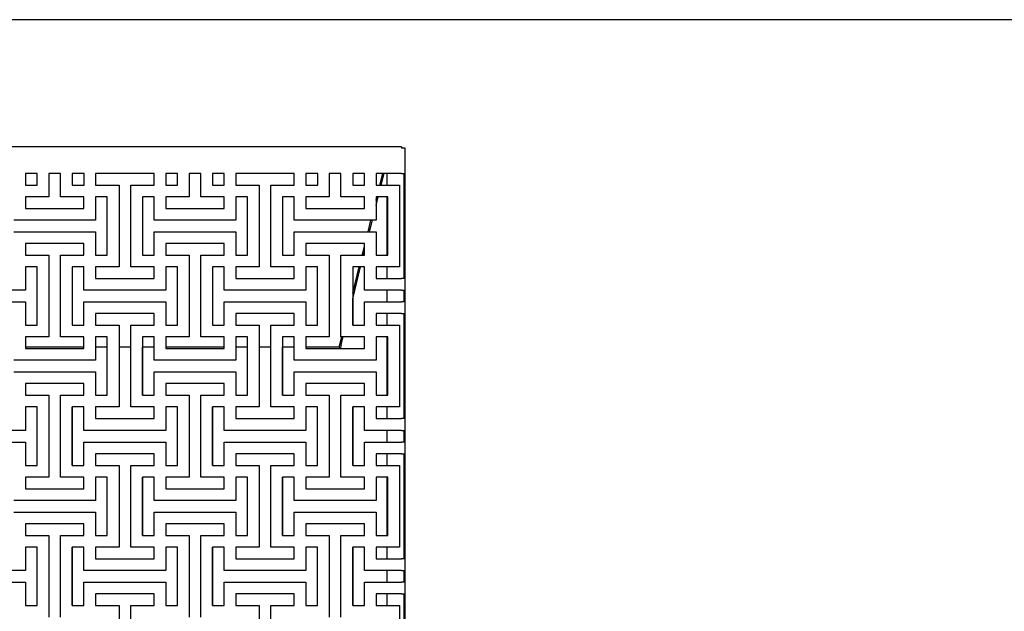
# Model space of a CAD drawing. Header units: millimetres. Extents: x 441 to 4541, y 1015 to 3885.
# Tile 6 of 33: x 1322 to 2200, y 3357 to 3885. Entities that reach past the tile are written whole.
import ezdxf

# ---------------------------------------------------------------- set-up
doc = ezdxf.new("R2010")
doc.units = ezdxf.units.MM
doc.header["$LTSCALE"] = 15
doc.layers.add('SCHIZZI', color=9, linetype='Continuous')

msp = doc.modelspace()

# ---------------------------------------------------------------- linework, layer by layer
for p, q in [((1662.2, 3771.74), (793.6, 3771.74)), ((1662.2, 3771.74), (1662.2, 3770.49)), ((1665.4, 3770.49), (1662.2, 3770.49)), ((1665.4, 3747.84), (1665.4, 3770.49)), ((1326.86, 3747.84), (1326.86, 3737.43)), ((1337.33, 3747.84), (1326.86, 3747.84)), ((1337.33, 3737.43), (1337.33, 3747.84)), ((1358.11, 3747.84), (1347.7, 3747.84)), ((1347.7, 3747.84), (1347.7, 3727.01)), ((1358.11, 3727.01), (1358.11, 3747.84)), ((1368.53, 3747.84), (1368.53, 3737.43)), ((1378.99, 3747.84), (1368.53, 3747.84)), ((1378.99, 3737.43), (1378.99, 3747.84)), ((1441.45, 3747.84), (1389.36, 3747.84)), ((1389.36, 3747.84), (1389.36, 3737.43)), ((1441.45, 3737.43), (1441.45, 3747.84)), ((1451.86, 3747.84), (1451.86, 3737.43)), ((1462.33, 3747.84), (1451.86, 3747.84)), ((1462.33, 3737.43), (1462.33, 3747.84)), ((1483.11, 3747.84), (1472.7, 3747.84)), ((1472.7, 3747.84), (1472.7, 3727.01)), ((1483.11, 3727.01), (1483.11, 3747.84)), ((1493.53, 3747.84), (1493.53, 3737.43)), ((1503.99, 3747.84), (1493.53, 3747.84)), ((1503.99, 3737.43), (1503.99, 3747.84)), ((1566.45, 3747.84), (1514.36, 3747.84)), ((1514.36, 3747.84), (1514.36, 3737.43)), ((1566.45, 3737.43), (1566.45, 3747.84)), ((1576.86, 3747.84), (1576.86, 3737.43)), ((1587.33, 3747.84), (1576.86, 3747.84)), ((1587.33, 3737.43), (1587.33, 3747.84)), ((1608.11, 3747.84), (1597.7, 3747.84)), ((1597.7, 3747.84), (1597.7, 3727.01)), ((1608.11, 3727.01), (1608.11, 3747.84)), ((1618.53, 3747.84), (1618.53, 3737.43)), ((1628.99, 3747.84), (1618.53, 3747.84)), ((1628.99, 3737.43), (1628.99, 3747.84)), ((1662.2, 3747.84), (1639.36, 3747.84)), ((1639.36, 3747.84), (1639.36, 3737.43)), ((1642.69, 3737.43), (1645.3, 3747.84)), ((1643.93, 3737.43), (1646.54, 3747.84)), ((1649.2, 3737.43), (1649.2, 3747.84)), ((1662.2, 3747.84), (1665.4, 3747.84)), ((1664.2, 3747.84), (1664.2, 3737.43)), ((1665.4, 3737.43), (1665.4, 3747.84)), ((1326.86, 3737.43), (1337.33, 3737.43)), ((1368.53, 3737.43), (1378.99, 3737.43)), ((1389.36, 3737.43), (1410.2, 3737.43)), ((1410.2, 3737.43), (1410.2, 3664.51)), ((1420.61, 3664.51), (1420.61, 3737.43)), ((1420.61, 3737.43), (1441.45, 3737.43)), ((1451.86, 3737.43), (1462.33, 3737.43)), ((1493.53, 3737.43), (1503.99, 3737.43)), ((1514.36, 3737.43), (1535.2, 3737.43)), ((1535.2, 3737.43), (1535.2, 3664.51)), ((1545.61, 3664.51), (1545.61, 3737.43)), ((1545.61, 3737.43), (1566.45, 3737.43)), ((1576.86, 3737.43), (1587.33, 3737.43)), ((1618.53, 3737.43), (1628.99, 3737.43)), ((1639.36, 3737.43), (1660.2, 3737.43)), ((1660.2, 3737.43), (1660.2, 3664.51)), ((1664.2, 3737.43), (1665.4, 3737.43)), ((1664.2, 3737.43), (1664.2, 3664.51)), ((1665.4, 3664.51), (1665.4, 3737.43)), ((1347.7, 3727.01), (1326.86, 3727.01)), ((1326.86, 3727.01), (1326.86, 3716.59)), ((1378.95, 3727.01), (1358.11, 3727.01)), ((1378.95, 3716.59), (1378.95, 3727.01)), ((1399.78, 3727.01), (1389.36, 3727.01)), ((1389.36, 3727.01), (1389.36, 3706.18)), ((1399.78, 3674.93), (1399.78, 3727.01)), ((1441.45, 3727.01), (1431.03, 3727.01)), ((1431.03, 3727.01), (1431.03, 3674.93)), ((1441.45, 3706.18), (1441.45, 3727.01)), ((1472.7, 3727.01), (1451.86, 3727.01)), ((1451.86, 3727.01), (1451.86, 3716.59)), ((1503.95, 3727.01), (1483.11, 3727.01)), ((1503.95, 3716.59), (1503.95, 3727.01)), ((1524.78, 3727.01), (1514.36, 3727.01)), ((1514.36, 3727.01), (1514.36, 3706.18)), ((1524.78, 3674.93), (1524.78, 3727.01)), ((1566.45, 3727.01), (1556.03, 3727.01)), ((1556.03, 3727.01), (1556.03, 3674.93)), ((1566.45, 3706.18), (1566.45, 3727.01)), ((1597.7, 3727.01), (1576.86, 3727.01)), ((1576.86, 3727.01), (1576.86, 3716.59)), ((1628.95, 3727.01), (1608.11, 3727.01)), ((1628.95, 3716.59), (1628.95, 3727.01)), ((1639.36, 3724.15), (1640.08, 3727.01)), ((1639.36, 3719.22), (1641.32, 3727.01)), ((1649.78, 3727.01), (1639.36, 3727.01)), ((1639.36, 3727.01), (1639.36, 3706.18)), ((1649.2, 3674.93), (1649.2, 3727.01)), ((1649.78, 3674.93), (1649.78, 3727.01)), ((1326.86, 3716.59), (1378.95, 3716.59)), ((1451.86, 3716.59), (1503.95, 3716.59)), ((1576.86, 3716.59), (1628.95, 3716.59)), ((1389.36, 3706.18), (1316.45, 3706.18)), ((1514.36, 3706.18), (1441.45, 3706.18)), ((1639.36, 3706.18), (1566.45, 3706.18)), ((1632.24, 3695.76), (1634.86, 3706.18)), ((1633.48, 3695.76), (1636.09, 3706.18)), ((1316.45, 3695.76), (1389.36, 3695.76)), ((1389.36, 3695.76), (1389.36, 3674.93)), ((1441.45, 3674.93), (1441.45, 3695.76)), ((1441.45, 3695.76), (1514.36, 3695.76)), ((1514.36, 3695.76), (1514.36, 3674.93)), ((1566.45, 3674.93), (1566.45, 3695.76)), ((1566.45, 3695.76), (1639.36, 3695.76)), ((1639.36, 3695.76), (1639.36, 3674.93)), ((1378.95, 3685.34), (1326.86, 3685.34)), ((1326.86, 3685.34), (1326.86, 3674.93)), ((1378.95, 3674.93), (1378.95, 3685.34)), ((1503.95, 3685.34), (1451.86, 3685.34)), ((1451.86, 3685.34), (1451.86, 3674.93)), ((1503.95, 3674.93), (1503.95, 3685.34)), ((1628.95, 3685.34), (1576.86, 3685.34)), ((1576.86, 3685.34), (1576.86, 3674.93)), ((1627.02, 3674.93), (1628.95, 3682.6)), ((1628.95, 3674.93), (1628.95, 3685.34)), ((1326.86, 3674.93), (1347.7, 3674.93)), ((1347.7, 3674.93), (1347.7, 3602.01)), ((1358.11, 3602.01), (1358.11, 3674.93)), ((1358.11, 3674.93), (1378.95, 3674.93)), ((1389.36, 3674.93), (1399.78, 3674.93)), ((1431.03, 3674.93), (1441.45, 3674.93)), ((1451.86, 3674.93), (1472.7, 3674.93)), ((1472.7, 3674.93), (1472.7, 3602.01)), ((1483.11, 3602.01), (1483.11, 3674.93)), ((1483.11, 3674.93), (1503.95, 3674.93)), ((1514.36, 3674.93), (1524.78, 3674.93)), ((1556.03, 3674.93), (1566.45, 3674.93)), ((1576.86, 3674.93), (1597.7, 3674.93)), ((1597.7, 3674.93), (1597.7, 3602.01)), ((1608.11, 3602.01), (1608.11, 3674.93)), ((1608.11, 3674.93), (1628.95, 3674.93)), ((1628.26, 3674.93), (1628.95, 3677.67)), ((1639.36, 3674.93), (1649.78, 3674.93)), ((1337.28, 3664.51), (1326.86, 3664.51)), ((1326.86, 3664.51), (1326.86, 3643.67)), ((1337.28, 3612.42), (1337.28, 3664.51)), ((1378.95, 3664.51), (1368.53, 3664.51)), ((1368.53, 3664.51), (1368.53, 3612.42)), ((1378.95, 3643.67), (1378.95, 3664.51)), ((1410.2, 3664.51), (1389.36, 3664.51)), ((1389.36, 3664.51), (1389.36, 3654.09)), ((1441.45, 3664.51), (1420.61, 3664.51)), ((1441.45, 3654.09), (1441.45, 3664.51)), ((1462.28, 3664.51), (1451.86, 3664.51)), ((1451.86, 3664.51), (1451.86, 3643.67)), ((1462.28, 3612.42), (1462.28, 3664.51)), ((1503.95, 3664.51), (1493.53, 3664.51)), ((1493.53, 3664.51), (1493.53, 3612.42)), ((1503.95, 3643.67), (1503.95, 3664.51)), ((1535.2, 3664.51), (1514.36, 3664.51)), ((1514.36, 3664.51), (1514.36, 3654.09)), ((1566.45, 3664.51), (1545.61, 3664.51)), ((1566.45, 3654.09), (1566.45, 3664.51)), ((1587.28, 3664.51), (1576.86, 3664.51)), ((1576.86, 3664.51), (1576.86, 3643.67)), ((1587.28, 3612.42), (1587.28, 3664.51)), ((1618.53, 3641.06), (1624.41, 3664.51)), ((1618.53, 3636.12), (1625.65, 3664.51)), ((1628.95, 3664.51), (1618.53, 3664.51)), ((1618.53, 3664.51), (1618.53, 3612.42)), ((1628.95, 3643.67), (1628.95, 3664.51)), ((1660.2, 3664.51), (1639.36, 3664.51)), ((1639.36, 3664.51), (1639.36, 3654.09)), ((1649.2, 3654.09), (1649.2, 3664.51)), ((1664.2, 3664.51), (1665.4, 3664.51)), ((1664.2, 3664.51), (1664.2, 3654.09)), ((1665.4, 3654.09), (1665.4, 3664.51)), ((1389.36, 3654.09), (1441.45, 3654.09)), ((1514.36, 3654.09), (1566.45, 3654.09)), ((1639.36, 3654.09), (1662.2, 3654.09)), ((1665.4, 3654.09), (1662.2, 3654.09)), ((1665.4, 3643.67), (1665.4, 3654.09)), ((1326.86, 3643.67), (1253.95, 3643.67)), ((1451.86, 3643.67), (1378.95, 3643.67)), ((1576.86, 3643.67), (1503.95, 3643.67)), ((1662.2, 3643.67), (1628.95, 3643.67)), ((1649.2, 3633.26), (1649.2, 3643.67)), ((1662.2, 3643.67), (1665.4, 3643.67)), ((1664.2, 3643.67), (1664.2, 3633.26)), ((1665.4, 3633.26), (1665.4, 3643.67)), ((1618.53, 3612.42), (1618.53, 3636.13)), ((1253.95, 3633.26), (1326.86, 3633.26)), ((1326.86, 3633.26), (1326.86, 3612.42)), ((1378.95, 3612.42), (1378.95, 3633.26)), ((1378.95, 3633.26), (1451.86, 3633.26)), ((1451.86, 3633.26), (1451.86, 3612.42)), ((1503.95, 3612.42), (1503.95, 3633.26)), ((1503.95, 3633.26), (1576.86, 3633.26)), ((1576.86, 3633.26), (1576.86, 3612.42)), ((1628.95, 3612.42), (1628.95, 3633.26)), ((1628.95, 3633.26), (1662.2, 3633.26)), ((1665.4, 3633.26), (1662.2, 3633.26)), ((1665.4, 3622.84), (1665.4, 3633.26)), ((1441.45, 3622.84), (1389.36, 3622.84)), ((1389.36, 3622.84), (1389.36, 3612.42)), ((1441.45, 3612.42), (1441.45, 3622.84)), ((1566.45, 3622.84), (1514.36, 3622.84)), ((1514.36, 3622.84), (1514.36, 3612.42)), ((1566.45, 3612.42), (1566.45, 3622.84)), ((1662.2, 3622.84), (1639.36, 3622.84)), ((1639.36, 3622.84), (1639.36, 3612.42)), ((1649.2, 3612.42), (1649.2, 3622.84)), ((1662.2, 3622.84), (1665.4, 3622.84)), ((1664.2, 3622.84), (1664.2, 3612.42)), ((1665.4, 3612.42), (1665.4, 3622.84)), ((1326.86, 3612.42), (1337.28, 3612.42)), ((1368.53, 3612.42), (1378.95, 3612.42)), ((1389.36, 3612.42), (1410.2, 3612.42)), ((1410.2, 3612.42), (1410.2, 3539.51)), ((1420.61, 3539.51), (1420.61, 3612.42)), ((1420.61, 3612.42), (1441.45, 3612.42)), ((1451.86, 3612.42), (1462.28, 3612.42)), ((1493.53, 3612.42), (1503.95, 3612.42)), ((1514.36, 3612.42), (1535.2, 3612.42)), ((1535.2, 3612.42), (1535.2, 3539.51)), ((1545.61, 3539.51), (1545.61, 3612.42)), ((1545.61, 3612.42), (1566.45, 3612.42)), ((1576.86, 3612.42), (1587.28, 3612.42)), ((1618.53, 3612.42), (1628.95, 3612.42)), ((1639.36, 3612.42), (1660.2, 3612.42)), ((1660.2, 3612.42), (1660.2, 3539.51)), ((1664.2, 3612.42), (1665.4, 3612.42)), ((1664.2, 3612.42), (1664.2, 3539.51)), ((1665.4, 3539.51), (1665.4, 3612.42)), ((1347.7, 3602.01), (1326.86, 3602.01)), ((1326.86, 3602.01), (1326.86, 3591.59)), ((1378.95, 3602.01), (1358.11, 3602.01)), ((1378.95, 3591.59), (1378.95, 3602.01)), ((1399.78, 3602.01), (1389.36, 3602.01)), ((1389.36, 3602.01), (1389.36, 3581.17)), ((1399.78, 3549.92), (1399.78, 3602.01)), ((1441.45, 3602.01), (1431.03, 3602.01)), ((1431.03, 3602.01), (1431.03, 3549.92)), ((1441.45, 3581.17), (1441.45, 3602.01)), ((1472.7, 3602.01), (1451.86, 3602.01)), ((1451.86, 3602.01), (1451.86, 3591.59)), ((1503.95, 3602.01), (1483.11, 3602.01)), ((1503.95, 3591.59), (1503.95, 3602.01)), ((1524.78, 3602.01), (1514.36, 3602.01)), ((1514.36, 3602.01), (1514.36, 3581.17)), ((1524.78, 3549.92), (1524.78, 3602.01)), ((1566.45, 3602.01), (1556.03, 3602.01)), ((1556.03, 3602.01), (1556.03, 3549.92)), ((1566.45, 3581.17), (1566.45, 3602.01)), ((1597.7, 3602.01), (1576.86, 3602.01)), ((1576.86, 3602.01), (1576.86, 3591.59)), ((1607.04, 3595.24), (1608.74, 3602.01)), ((1628.95, 3602.01), (1608.11, 3602.01)), ((1608.21, 3594.95), (1609.97, 3602.01)), ((1628.95, 3591.59), (1628.95, 3602.01)), ((1649.78, 3602.01), (1639.36, 3602.01)), ((1639.36, 3602.01), (1639.36, 3581.17)), ((1649.2, 3549.92), (1649.2, 3602.01)), ((1649.78, 3549.92), (1649.78, 3602.01)), ((1378.95, 3592.94), (1326.86, 3592.94)), ((1326.86, 3591.59), (1378.95, 3591.59)), ((1399.78, 3592.94), (1389.36, 3592.94)), ((1420.61, 3592.94), (1410.2, 3592.94)), ((1441.45, 3592.94), (1431.03, 3592.94)), ((1431.03, 3549.92), (1431.03, 3592.94)), ((1503.95, 3592.94), (1451.86, 3592.94)), ((1451.86, 3591.59), (1503.95, 3591.59)), ((1524.78, 3592.94), (1514.36, 3592.94)), ((1545.61, 3592.94), (1535.2, 3592.94)), ((1566.45, 3592.94), (1556.03, 3592.94)), ((1556.03, 3549.92), (1556.03, 3592.94)), ((1606.76, 3592.94), (1576.86, 3592.94)), ((1576.86, 3591.59), (1628.95, 3591.59)), ((1606.46, 3592.94), (1606.4, 3592.7)), ((1606.4, 3592.7), (1607.57, 3592.4)), ((1606.54, 3593.25), (1607.04, 3595.24)), ((1606.76, 3592.94), (1607.22, 3594.76)), ((1607.65, 3592.72), (1607.57, 3592.4)), ((1608.21, 3594.95), (1607.65, 3592.72)), ((1389.36, 3581.17), (1316.45, 3581.17)), ((1514.36, 3581.17), (1441.45, 3581.17)), ((1639.36, 3581.17), (1566.45, 3581.17)), ((1316.45, 3570.76), (1389.36, 3570.76)), ((1389.36, 3570.76), (1389.36, 3549.92)), ((1441.45, 3549.92), (1441.45, 3570.76)), ((1441.45, 3570.76), (1514.36, 3570.76)), ((1514.36, 3570.76), (1514.36, 3549.92)), ((1566.45, 3549.92), (1566.45, 3570.76)), ((1566.45, 3570.76), (1639.36, 3570.76)), ((1639.36, 3570.76), (1639.36, 3549.92)), ((1378.95, 3560.34), (1326.86, 3560.34)), ((1326.86, 3560.34), (1326.86, 3549.92)), ((1378.95, 3549.92), (1378.95, 3560.34)), ((1503.95, 3560.34), (1451.86, 3560.34)), ((1451.86, 3560.34), (1451.86, 3549.92)), ((1503.95, 3549.92), (1503.95, 3560.34)), ((1628.95, 3560.34), (1576.86, 3560.34)), ((1576.86, 3560.34), (1576.86, 3549.92)), ((1628.95, 3549.92), (1628.95, 3560.34)), ((1326.86, 3549.92), (1347.7, 3549.92)), ((1347.7, 3549.92), (1347.7, 3477.01)), ((1358.11, 3477.01), (1358.11, 3549.92)), ((1358.11, 3549.92), (1378.95, 3549.92)), ((1389.36, 3549.92), (1399.78, 3549.92)), ((1431.03, 3549.92), (1441.45, 3549.92)), ((1451.86, 3549.92), (1472.7, 3549.92)), ((1472.7, 3549.92), (1472.7, 3477.01)), ((1483.11, 3477.01), (1483.11, 3549.92)), ((1483.11, 3549.92), (1503.95, 3549.92)), ((1514.36, 3549.92), (1524.78, 3549.92)), ((1556.03, 3549.92), (1566.45, 3549.92)), ((1576.86, 3549.92), (1597.7, 3549.92)), ((1597.7, 3549.92), (1597.7, 3477.01)), ((1608.11, 3477.01), (1608.11, 3549.92)), ((1608.11, 3549.92), (1628.95, 3549.92)), ((1639.36, 3549.92), (1649.78, 3549.92)), ((1337.28, 3539.51), (1326.86, 3539.51)), ((1326.86, 3539.51), (1326.86, 3518.67)), ((1337.28, 3487.42), (1337.28, 3539.51)), ((1378.95, 3539.51), (1368.53, 3539.51)), ((1368.53, 3539.51), (1368.53, 3487.42)), ((1368.53, 3487.42), (1368.53, 3539.51)), ((1378.95, 3518.67), (1378.95, 3539.51)), ((1410.2, 3539.51), (1389.36, 3539.51)), ((1389.36, 3539.51), (1389.36, 3529.09)), ((1441.45, 3539.51), (1420.61, 3539.51)), ((1441.45, 3529.09), (1441.45, 3539.51)), ((1462.28, 3539.51), (1451.86, 3539.51)), ((1451.86, 3539.51), (1451.86, 3518.67)), ((1462.28, 3487.42), (1462.28, 3539.51)), ((1503.95, 3539.51), (1493.53, 3539.51)), ((1493.53, 3539.51), (1493.53, 3487.42)), ((1493.53, 3487.42), (1493.53, 3539.51)), ((1503.95, 3518.67), (1503.95, 3539.51)), ((1535.2, 3539.51), (1514.36, 3539.51)), ((1514.36, 3539.51), (1514.36, 3529.09)), ((1566.45, 3539.51), (1545.61, 3539.51)), ((1566.45, 3529.09), (1566.45, 3539.51)), ((1587.28, 3539.51), (1576.86, 3539.51)), ((1576.86, 3539.51), (1576.86, 3518.67)), ((1587.28, 3487.42), (1587.28, 3539.51)), ((1628.95, 3539.51), (1618.53, 3539.51)), ((1618.53, 3539.51), (1618.53, 3487.42)), ((1618.53, 3487.42), (1618.53, 3539.51)), ((1628.95, 3518.67), (1628.95, 3539.51)), ((1660.2, 3539.51), (1639.36, 3539.51)), ((1639.36, 3539.51), (1639.36, 3529.09)), ((1649.2, 3529.09), (1649.2, 3539.51)), ((1664.2, 3539.51), (1665.4, 3539.51)), ((1664.2, 3539.51), (1664.2, 3529.09)), ((1665.4, 3529.09), (1665.4, 3539.51)), ((1389.36, 3529.09), (1441.45, 3529.09)), ((1514.36, 3529.09), (1566.45, 3529.09)), ((1639.36, 3529.09), (1662.2, 3529.09)), ((1665.4, 3529.09), (1662.2, 3529.09)), ((1665.4, 3518.67), (1665.4, 3529.09)), ((1326.86, 3518.67), (1253.95, 3518.67)), ((1451.86, 3518.67), (1378.95, 3518.67)), ((1576.86, 3518.67), (1503.95, 3518.67)), ((1662.2, 3518.67), (1628.95, 3518.67)), ((1649.2, 3508.26), (1649.2, 3518.67)), ((1662.2, 3518.67), (1665.4, 3518.67)), ((1664.2, 3518.67), (1664.2, 3508.26)), ((1665.4, 3508.26), (1665.4, 3518.67)), ((1253.95, 3508.26), (1326.86, 3508.26)), ((1326.86, 3508.26), (1326.86, 3487.42)), ((1378.95, 3487.42), (1378.95, 3508.26)), ((1378.95, 3508.26), (1451.86, 3508.26)), ((1451.86, 3508.26), (1451.86, 3487.42)), ((1503.95, 3487.42), (1503.95, 3508.26)), ((1503.95, 3508.26), (1576.86, 3508.26)), ((1576.86, 3508.26), (1576.86, 3487.42)), ((1628.95, 3487.42), (1628.95, 3508.26)), ((1628.95, 3508.26), (1662.2, 3508.26)), ((1665.4, 3508.26), (1662.2, 3508.26)), ((1665.4, 3497.84), (1665.4, 3508.26)), ((1441.45, 3497.84), (1389.36, 3497.84)), ((1389.36, 3497.84), (1389.36, 3487.42)), ((1441.45, 3487.42), (1441.45, 3497.84)), ((1566.45, 3497.84), (1514.36, 3497.84)), ((1514.36, 3497.84), (1514.36, 3487.42)), ((1566.45, 3487.42), (1566.45, 3497.84)), ((1639.36, 3497.84), (1639.36, 3487.42)), ((1662.2, 3497.84), (1639.36, 3497.84)), ((1649.2, 3487.42), (1649.2, 3497.84)), ((1662.2, 3497.84), (1665.4, 3497.84)), ((1664.2, 3497.84), (1664.2, 3487.42)), ((1665.4, 3487.42), (1665.4, 3497.84)), ((1326.86, 3487.42), (1337.28, 3487.42)), ((1368.53, 3487.42), (1378.95, 3487.42)), ((1389.36, 3487.42), (1410.2, 3487.42)), ((1410.2, 3487.42), (1410.2, 3414.51)), ((1420.61, 3414.51), (1420.61, 3487.42)), ((1420.61, 3487.42), (1441.45, 3487.42)), ((1451.86, 3487.42), (1462.28, 3487.42)), ((1493.53, 3487.42), (1503.95, 3487.42)), ((1514.36, 3487.42), (1535.2, 3487.42)), ((1535.2, 3487.42), (1535.2, 3414.51)), ((1545.61, 3414.51), (1545.61, 3487.42)), ((1545.61, 3487.42), (1566.45, 3487.42)), ((1576.86, 3487.42), (1587.28, 3487.42)), ((1618.53, 3487.42), (1628.95, 3487.42)), ((1639.36, 3487.42), (1660.2, 3487.42)), ((1660.2, 3487.42), (1660.2, 3414.51)), ((1664.2, 3487.42), (1665.4, 3487.42)), ((1664.2, 3487.42), (1664.2, 3414.51)), ((1665.4, 3414.51), (1665.4, 3487.42)), ((1347.7, 3477.01), (1326.86, 3477.01)), ((1326.86, 3477.01), (1326.86, 3466.59)), ((1378.95, 3477.01), (1358.11, 3477.01)), ((1378.95, 3466.59), (1378.95, 3477.01)), ((1399.78, 3477.01), (1389.36, 3477.01)), ((1389.36, 3477.01), (1389.36, 3456.17)), ((1399.78, 3424.92), (1399.78, 3477.01)), ((1441.45, 3477.01), (1431.03, 3477.01)), ((1431.03, 3477.01), (1431.03, 3424.92)), ((1431.03, 3424.92), (1431.03, 3477.01)), ((1441.45, 3456.17), (1441.45, 3477.01)), ((1472.7, 3477.01), (1451.86, 3477.01)), ((1451.86, 3477.01), (1451.86, 3466.59)), ((1503.95, 3477.01), (1483.11, 3477.01)), ((1503.95, 3466.59), (1503.95, 3477.01)), ((1524.78, 3477.01), (1514.36, 3477.01)), ((1514.36, 3477.01), (1514.36, 3456.17)), ((1524.78, 3424.92), (1524.78, 3477.01)), ((1566.45, 3477.01), (1556.03, 3477.01)), ((1556.03, 3477.01), (1556.03, 3424.92)), ((1556.03, 3424.92), (1556.03, 3477.01)), ((1566.45, 3456.17), (1566.45, 3477.01)), ((1597.7, 3477.01), (1576.86, 3477.01)), ((1576.86, 3477.01), (1576.86, 3466.59)), ((1628.95, 3477.01), (1608.11, 3477.01)), ((1628.95, 3466.59), (1628.95, 3477.01)), ((1649.78, 3477.01), (1639.36, 3477.01)), ((1639.36, 3477.01), (1639.36, 3456.17)), ((1649.2, 3424.92), (1649.2, 3477.01)), ((1649.78, 3424.92), (1649.78, 3477.01)), ((1326.86, 3466.59), (1378.95, 3466.59)), ((1451.86, 3466.59), (1503.95, 3466.59)), ((1576.86, 3466.59), (1628.95, 3466.59)), ((1389.36, 3456.17), (1316.45, 3456.17)), ((1514.36, 3456.17), (1441.45, 3456.17)), ((1639.36, 3456.17), (1566.45, 3456.17)), ((1316.45, 3445.76), (1389.36, 3445.76)), ((1389.36, 3445.76), (1389.36, 3424.92)), ((1441.45, 3424.92), (1441.45, 3445.76)), ((1441.45, 3445.76), (1514.36, 3445.76)), ((1514.36, 3445.76), (1514.36, 3424.92)), ((1566.45, 3424.92), (1566.45, 3445.76)), ((1566.45, 3445.76), (1639.36, 3445.76)), ((1639.36, 3445.76), (1639.36, 3424.92)), ((1378.95, 3435.34), (1326.86, 3435.34)), ((1326.86, 3435.34), (1326.86, 3424.92)), ((1378.95, 3424.92), (1378.95, 3435.34)), ((1503.95, 3435.34), (1451.86, 3435.34)), ((1451.86, 3435.34), (1451.86, 3424.92)), ((1503.95, 3424.92), (1503.95, 3435.34)), ((1628.95, 3435.34), (1576.86, 3435.34)), ((1576.86, 3435.34), (1576.86, 3424.92)), ((1628.95, 3424.92), (1628.95, 3435.34)), ((1326.86, 3424.92), (1347.7, 3424.92)), ((1347.7, 3424.92), (1347.7, 3352.01)), ((1358.11, 3352.01), (1358.11, 3424.92)), ((1358.11, 3424.92), (1378.95, 3424.92)), ((1389.36, 3424.92), (1399.78, 3424.92)), ((1431.03, 3424.92), (1441.45, 3424.92)), ((1451.86, 3424.92), (1472.7, 3424.92)), ((1472.7, 3424.92), (1472.7, 3352.01)), ((1483.11, 3352.01), (1483.11, 3424.92)), ((1483.11, 3424.92), (1503.95, 3424.92)), ((1514.36, 3424.92), (1524.78, 3424.92)), ((1556.03, 3424.92), (1566.45, 3424.92)), ((1576.86, 3424.92), (1597.7, 3424.92)), ((1597.7, 3424.92), (1597.7, 3352.01)), ((1608.11, 3352.01), (1608.11, 3424.92)), ((1608.11, 3424.92), (1628.95, 3424.92)), ((1639.36, 3424.92), (1649.78, 3424.92)), ((1337.28, 3414.51), (1326.86, 3414.51)), ((1326.86, 3414.51), (1326.86, 3393.67)), ((1337.28, 3362.42), (1337.28, 3414.51)), ((1378.95, 3414.51), (1368.53, 3414.51)), ((1368.53, 3414.51), (1368.53, 3362.42)), ((1368.53, 3362.42), (1368.53, 3414.51)), ((1378.95, 3393.67), (1378.95, 3414.51)), ((1410.2, 3414.51), (1389.36, 3414.51)), ((1389.36, 3414.51), (1389.36, 3404.09)), ((1441.45, 3414.51), (1420.61, 3414.51)), ((1441.45, 3404.09), (1441.45, 3414.51)), ((1462.28, 3414.51), (1451.86, 3414.51)), ((1451.86, 3414.51), (1451.86, 3393.67)), ((1462.28, 3362.42), (1462.28, 3414.51)), ((1503.95, 3414.51), (1493.53, 3414.51)), ((1493.53, 3414.51), (1493.53, 3362.42)), ((1493.53, 3362.42), (1493.53, 3414.51)), ((1503.95, 3393.67), (1503.95, 3414.51)), ((1535.2, 3414.51), (1514.36, 3414.51)), ((1514.36, 3414.51), (1514.36, 3404.09)), ((1566.45, 3414.51), (1545.61, 3414.51)), ((1566.45, 3404.09), (1566.45, 3414.51)), ((1587.28, 3414.51), (1576.86, 3414.51)), ((1576.86, 3414.51), (1576.86, 3393.67)), ((1587.28, 3362.42), (1587.28, 3414.51)), ((1628.95, 3414.51), (1618.53, 3414.51)), ((1618.53, 3414.51), (1618.53, 3362.42)), ((1618.53, 3362.42), (1618.53, 3414.51)), ((1628.95, 3393.67), (1628.95, 3414.51)), ((1660.2, 3414.51), (1639.36, 3414.51)), ((1639.36, 3414.51), (1639.36, 3404.09)), ((1649.2, 3404.09), (1649.2, 3414.51)), ((1664.2, 3414.51), (1665.4, 3414.51)), ((1664.2, 3414.51), (1664.2, 3404.09)), ((1665.4, 3404.09), (1665.4, 3414.51)), ((1389.36, 3404.09), (1441.45, 3404.09)), ((1514.36, 3404.09), (1566.45, 3404.09)), ((1639.36, 3404.09), (1662.2, 3404.09)), ((1665.4, 3404.09), (1662.2, 3404.09)), ((1665.4, 3393.67), (1665.4, 3404.09)), ((1326.86, 3393.67), (1253.95, 3393.67)), ((1451.86, 3393.67), (1378.95, 3393.67)), ((1576.86, 3393.67), (1503.95, 3393.67)), ((1662.2, 3393.67), (1628.95, 3393.67)), ((1649.2, 3383.26), (1649.2, 3393.67)), ((1662.2, 3393.67), (1665.4, 3393.67)), ((1664.2, 3393.67), (1664.2, 3383.26)), ((1665.4, 3383.26), (1665.4, 3393.67)), ((1253.95, 3383.26), (1326.86, 3383.26)), ((1326.86, 3383.26), (1326.86, 3362.42)), ((1378.95, 3362.42), (1378.95, 3383.26)), ((1378.95, 3383.26), (1451.86, 3383.26)), ((1451.86, 3383.26), (1451.86, 3362.42)), ((1503.95, 3362.42), (1503.95, 3383.26)), ((1503.95, 3383.26), (1576.86, 3383.26)), ((1576.86, 3383.26), (1576.86, 3362.42)), ((1628.95, 3362.42), (1628.95, 3383.26)), ((1628.95, 3383.26), (1662.2, 3383.26)), ((1665.4, 3383.26), (1662.2, 3383.26)), ((1665.4, 3372.84), (1665.4, 3383.26)), ((1441.45, 3372.84), (1389.36, 3372.84)), ((1389.36, 3372.84), (1389.36, 3362.42)), ((1441.45, 3362.42), (1441.45, 3372.84)), ((1566.45, 3372.84), (1514.36, 3372.84)), ((1514.36, 3372.84), (1514.36, 3362.42)), ((1566.45, 3362.42), (1566.45, 3372.84)), ((1662.2, 3372.84), (1639.36, 3372.84)), ((1639.36, 3372.84), (1639.36, 3362.42)), ((1649.2, 3362.42), (1649.2, 3372.84)), ((1662.2, 3372.84), (1665.4, 3372.84)), ((1664.2, 3372.84), (1664.2, 3362.42)), ((1665.4, 3362.42), (1665.4, 3372.84)), ((1326.86, 3362.42), (1337.28, 3362.42)), ((1368.53, 3362.42), (1378.95, 3362.42)), ((1389.36, 3362.42), (1410.2, 3362.42)), ((1410.2, 3362.42), (1410.2, 3289.51)), ((1420.61, 3289.51), (1420.61, 3362.42)), ((1420.61, 3362.42), (1441.45, 3362.42)), ((1451.86, 3362.42), (1462.28, 3362.42)), ((1493.53, 3362.42), (1503.95, 3362.42)), ((1514.36, 3362.42), (1535.2, 3362.42)), ((1535.2, 3362.42), (1535.2, 3289.51)), ((1545.61, 3289.51), (1545.61, 3362.42)), ((1545.61, 3362.42), (1566.45, 3362.42)), ((1576.86, 3362.42), (1587.28, 3362.42)), ((1618.53, 3362.42), (1628.95, 3362.42)), ((1639.36, 3362.42), (1660.2, 3362.42)), ((1660.2, 3362.42), (1660.2, 3289.51)), ((1664.2, 3362.42), (1665.4, 3362.42)), ((1664.2, 3362.42), (1664.2, 3289.51)), ((1665.4, 3289.51), (1665.4, 3362.42))]:
    msp.add_line(p, q)
at = {"layer": 'SCHIZZI', "color": 7, "true_color": 0xffffff}
msp.add_lwpolyline([(4541.09, 1015.03), (4540.89, 3885.03), (441.09, 3885.03), (441.09, 1015.03)], close=True, dxfattribs=at)

doc.saveas('drawing.dxf')
